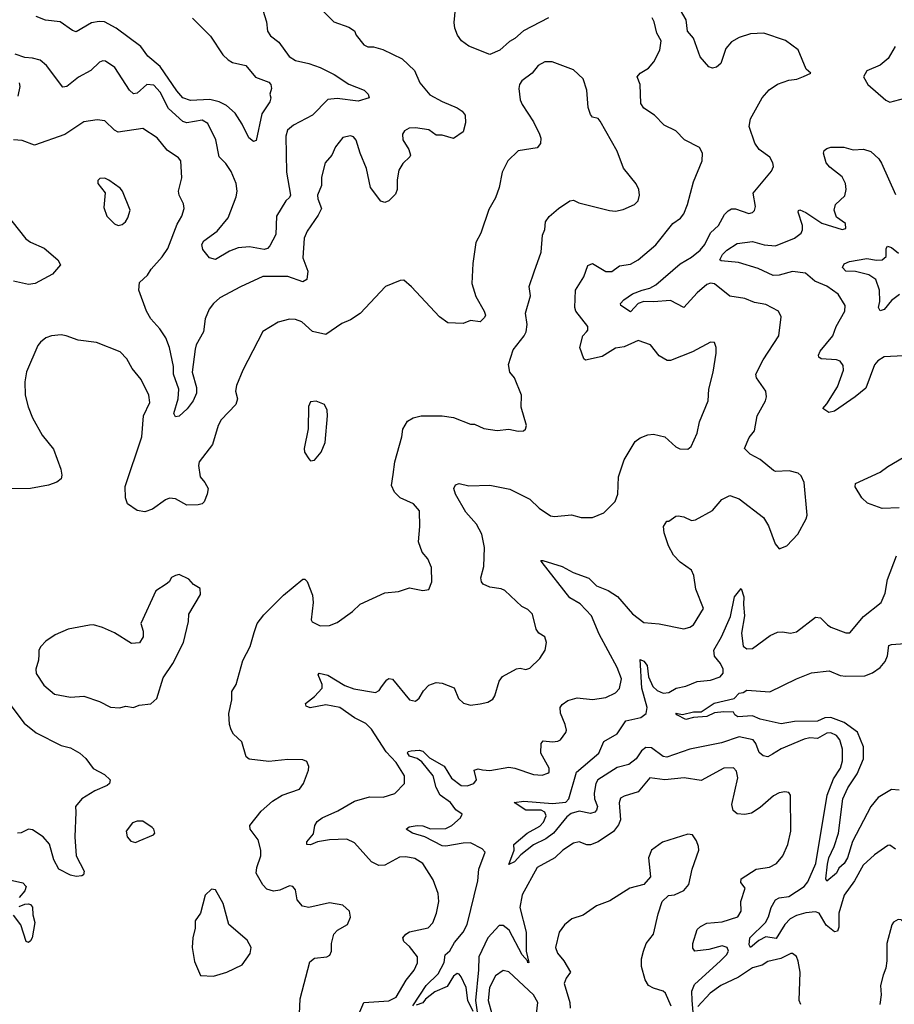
# Model space of a CAD drawing. Extents: x 2133489 to 2292442, y 756223 to 916462.
# Tile 163 of 256: x 2192038 to 2196629, y 812286 to 817456. Entities that reach past the tile are written whole.
import ezdxf

# ---------------------------------------------------------------- set-up
doc = ezdxf.new("R2010")
doc.units = 0

msp = doc.modelspace()

# ---------------------------------------------------------------- linework, layer by layer
at = {"layer": '0CON20XD'}
for points in [[(2194814.5, 817465.5), (2194681.9, 817398.1), (2194637.5, 817357.5), (2194608.2, 817341.8), (2194558, 817295), (2194505, 817273.6), (2194395, 817317.3), (2194356.7, 817345), (2194336.4, 817375), (2194321.9, 817411.9), (2194318.3, 817441.7), (2194325.3, 817515)], [(2193315, 817506), (2193333.3, 817445), (2193338.1, 817395), (2193355, 817371.4), (2193398.5, 817338.5), (2193452.8, 817262.8), (2193485, 817241.6), (2193556.2, 817226.2), (2193615, 817205.4), (2193688.3, 817168.3), (2193765, 817117.3), (2193846.4, 817086.4), (2193868, 817065), (2193873.3, 817045), (2193815, 817028.8), (2193705, 817041.6), (2193655, 817036.9), (2193574.4, 816955), (2193475, 816901.5), (2193444.6, 816875), (2193435.4, 816845), (2193438.8, 816655), (2193460, 816535), (2193455, 816522.9), (2193434.4, 816505), (2193385.6, 816425), (2193382.8, 816327.2), (2193351.1, 816268.9), (2193338.8, 816255), (2193321.1, 816248.9), (2193245, 816262.7), (2193185, 816257.9), (2193139.2, 816240.8), (2193065, 816197.3), (2193035, 816205.9), (2192998.8, 816248.8), (2192994.3, 816275), (2193005.4, 816294.6), (2193075.3, 816344.7), (2193131.9, 816415), (2193174.1, 816525.9), (2193179.4, 816555), (2193173.7, 816595), (2193148.3, 816658.3), (2193120, 816700), (2193084.5, 816735), (2193067.1, 816825), (2193025, 816910), (2192995, 816928.4), (2192915, 816914), (2192895, 816921.8), (2192819.5, 816989.5), (2192775, 817075.5), (2192742.6, 817112.6), (2192705, 817115.6), (2192655, 817069.4), (2192635, 817066.9), (2192615, 817085.7), (2192536.7, 817205), (2192488.3, 817238.3), (2192475, 817240.6), (2192457.2, 817232.8), (2192411.1, 817188.9), (2192346, 817154), (2192285, 817104.4), (2192265, 817101.4), (2192178.8, 817215), (2192145, 817242.9), (2192105, 817254.4), (2192065, 817257.1), (2192015, 817274.2)], [(2192945, 817464.2), (2193038.7, 817368.7), (2193105, 817272), (2193132.5, 817245), (2193155, 817231.5), (2193225.4, 817215.4), (2193275, 817154.2), (2193345, 817127.9), (2193356.7, 817115), (2193360, 817095), (2193351.2, 817065), (2193356, 817045), (2193351.2, 817025), (2193308.5, 816961.5), (2193278.8, 816821.2), (2193265, 816816.2), (2193240.6, 816835), (2193206.5, 816906.5), (2193168.4, 816965), (2193123.5, 817005), (2193085, 817023.7), (2193036.8, 817036.8), (2192935, 817030.9), (2192895, 817045.4), (2192862.3, 817082.3), (2192775, 817210.8), (2192710.9, 817265), (2192674.4, 817315), (2192545, 817410.4), (2192484, 817444), (2192455, 817446.8), (2192415, 817440), (2192335, 817392.2), (2192315, 817399.2), (2192251.2, 817445), (2192173.4, 817453.4), (2192125, 817472.5)], [(2193824.1, 812245.9), (2193844.7, 812295.3), (2193975, 812304.7), (2194015, 812323.8), (2194066.9, 812413.1), (2194109.2, 812465), (2194126.8, 812503.2), (2194125.5, 812535), (2194085, 812590), (2194054.2, 812615), (2194049.4, 812635), (2194065, 812654.4), (2194085, 812666.4), (2194182.4, 812687.6), (2194206.4, 812713.6), (2194225.4, 812764.6), (2194238.6, 812825), (2194235, 812867.5), (2194209.1, 812939.1), (2194154.2, 813025), (2194111.7, 813051.7), (2194065, 813060), (2194032.4, 813057.6), (2193955, 813015.8), (2193922.5, 813015), (2193885, 813033.1), (2193795, 813133.8), (2193755, 813152.9), (2193665, 813149.2), (2193600.6, 813139.4), (2193565, 813123.5), (2193544.5, 813124.5), (2193545, 813138.8), (2193579.4, 813180.6), (2193587.8, 813225), (2193598.6, 813245), (2193626, 813265), (2193708, 813302), (2193795, 813351.8), (2193875, 813374.4), (2193945.7, 813374.3), (2194007, 813393), (2194057.5, 813445), (2194057.1, 813485), (2194015, 813555.6), (2193961, 813611), (2193885, 813730), (2193855, 813760), (2193795, 813790.4), (2193718, 813845), (2193645, 813858.6), (2193563.4, 813843.4), (2193542.1, 813852.1), (2193538.6, 813865), (2193585, 813901.2), (2193625.5, 813945), (2193625.3, 813965.3), (2193604.3, 814015), (2193610, 814025), (2193655, 814013.6), (2193745, 813959.4), (2193792.4, 813942.4), (2193905, 813923.6), (2193925, 813934.3), (2193938, 813952), (2193965, 813989.2), (2193975, 813995.8), (2193995, 813992.5), (2194083.3, 813885), (2194115, 813876.7), (2194135, 813893.8), (2194157.6, 813932.4), (2194185, 813962), (2194225, 813975.8), (2194255, 813972.5), (2194318.3, 813948.3), (2194341.7, 813891.7), (2194366.8, 813866.8), (2194405, 813857.1), (2194455, 813863.1), (2194495, 813872.5), (2194521.7, 813888.3), (2194532.5, 813905), (2194555, 813982.5), (2194572.7, 814007.3), (2194645, 814046.7), (2194665, 814050), (2194695, 814043.3), (2194715, 814051.2), (2194768.6, 814101.4), (2194797.1, 814145), (2194804, 814185), (2194793.8, 814215), (2194763.3, 814235), (2194748.8, 814255), (2194729.2, 814335), (2194705, 814359.2), (2194674, 814375), (2194585, 814458), (2194565, 814467.5), (2194505, 814475.8), (2194471.3, 814491.3), (2194461.4, 814505), (2194459.2, 814525), (2194474, 814585), (2194477.9, 814685), (2194463.6, 814755), (2194436.1, 814806.1), (2194380.2, 814870.2), (2194325, 814963.8), (2194316, 814995), (2194325.9, 815014.1), (2194345, 815020), (2194395, 815008.6), (2194505, 815012.5), (2194610.3, 814990.3), (2194715, 814938.6), (2194765, 814890.8), (2194825, 814851.2), (2194845, 814848), (2194934.1, 814855.9), (2194985, 814842), (2195045, 814842), (2195104.3, 814865.7), (2195163.2, 814926.8), (2195178.6, 814965), (2195180.6, 815055), (2195211.1, 815145), (2195269.2, 815240.8), (2195295, 815260), (2195334.5, 815275.5), (2195365, 815279.4), (2195425, 815265.7), (2195482.6, 815212.6), (2195503, 815203), (2195545, 815201.2), (2195563.3, 815215), (2195594.3, 815285), (2195605.6, 815344.4), (2195652, 815455), (2195656, 815515), (2195678.6, 815605), (2195693.8, 815705), (2195693.3, 815735), (2195685, 815760), (2195665, 815762.5), (2195568.9, 815711.1), (2195455, 815666), (2195435.9, 815665.9), (2195395, 815690.8), (2195348.8, 815748.8), (2195285, 815771.4), (2195211.7, 815738.3), (2195165, 815730.9), (2195095, 815686.5), (2195008, 815668), (2194998.8, 815675), (2194977.8, 815735), (2194994.3, 815795), (2195013.5, 815816.5), (2195020.8, 815825), (2195020.8, 815845), (2194957.1, 815925), (2194952.2, 815945), (2194955.7, 816035), (2194999.4, 816105), (2195019.6, 816165), (2195045, 816175.5), (2195115, 816134.4), (2195145.7, 816134.3), (2195187.1, 816162.9), (2195245, 816172.9), (2195285, 816195.6), (2195377.1, 816272.9), (2195466.7, 816385), (2195506.4, 816413.7), (2195524, 816436), (2195543.5, 816485), (2195575.6, 816605), (2195620, 816715), (2195621.4, 816755), (2195606.2, 816785), (2195528, 816825), (2195482.8, 816872.8), (2195421.1, 816901.1), (2195370, 816955), (2195315, 816991.2), (2195298, 817015), (2195294.4, 817115), (2195279.4, 817155), (2195295, 817174.5), (2195338.8, 817201.2), (2195366.1, 817233.9), (2195398.2, 817295), (2195405.5, 817345), (2195382.7, 817385), (2195369.1, 817445), (2195358.1, 817465)], [(2193635, 817497.5), (2193686.7, 817445), (2193765, 817416.2), (2193795, 817396.7), (2193804.2, 817374.2), (2193845, 817323.8), (2193865, 817314), (2193895, 817314), (2193945, 817300), (2194045, 817250), (2194109.8, 817189.8), (2194138.9, 817125), (2194190.5, 817060.5), (2194255, 817025.6), (2194335, 816992.9), (2194361.2, 816975), (2194376.2, 816955), (2194378.6, 816915), (2194365, 816867.5), (2194315, 816831.2), (2194255, 816850), (2194225, 816850), (2194185, 816876.7), (2194115, 816888.8), (2194083.1, 816886.9), (2194057.4, 816872.6), (2194048.1, 816855), (2194049.2, 816825), (2194081.2, 816775), (2194090, 816745), (2194086.7, 816735), (2194049.5, 816700.5), (2194028.8, 816665), (2194019.2, 816615), (2194020, 816565)], [(2195305, 816035.3), (2195345, 816046.3), (2195376.7, 816063.3), (2195505, 816174), (2195565, 816208.2), (2195609.6, 816245), (2195634.6, 816275), (2195663.3, 816336.7), (2195705.4, 816375), (2195736.9, 816433.1), (2195757.3, 816452.7), (2195775, 816462.2), (2195795, 816462.5), (2195865, 816438), (2195885, 816443.8), (2195895.8, 816454.2), (2195900, 816475), (2195888.6, 816545), (2195985, 816661.2), (2195994, 816685), (2195990.8, 816705), (2195975, 816733.8), (2195920, 816775), (2195897, 816807), (2195867.8, 816895), (2195873.3, 816935), (2195935.5, 817045), (2195972.7, 817087.3), (2196015, 817116.7), (2196075, 817138.1), (2196117, 817143), (2196151.7, 817158.3), (2196190, 817175), (2196166.7, 817196.7), (2196125, 817296.7), (2196057.1, 817347.1), (2195945, 817384.4), (2195875, 817381.8), (2195815, 817362.2), (2195775, 817338.9), (2195745.4, 817304.6), (2195718.6, 817225), (2195695, 817206), (2195675, 817202), (2195655, 817208.8), (2195610.7, 817260.7), (2195575, 817358.8), (2195543.3, 817395), (2195536.7, 817455), (2195507.3, 817505)], [(2196634, 817315), (2196597.3, 817252.7), (2196555, 817216.2), (2196485, 817187.5), (2196467.5, 817155), (2196490, 817115), (2196585, 817032.5), (2196605, 817023.3)], [(2193506, 812235), (2193510, 812315), (2193561.7, 812508.3), (2193585, 812527.5), (2193650, 812535), (2193665.9, 812544.1), (2193674.2, 812565), (2193675.5, 812605), (2193687.1, 812655), (2193705.4, 812674.6), (2193758.8, 812705), (2193773.6, 812743.6), (2193768.8, 812775), (2193735, 812806), (2193665, 812818.9), (2193555, 812793.5), (2193521.7, 812801.7), (2193494.3, 812835), (2193485, 812887.5), (2193472.5, 812905), (2193455, 812907.1), (2193403.3, 812885), (2193370.6, 812880.6), (2193335, 812890.6), (2193313.7, 812913.7), (2193279.3, 812975), (2193282.7, 813005), (2193303.8, 813065), (2193304.5, 813095), (2193289.2, 813149.2), (2193247.5, 813205), (2193246, 813225), (2193305, 813299.2), (2193365, 813352), (2193415, 813383.8), (2193506.2, 813415), (2193528, 813445), (2193554, 813515), (2193556, 813535), (2193545, 813560), (2193525, 813570), (2193445, 813571.2), (2193345, 813560), (2193242.5, 813572.5), (2193226.7, 813585), (2193204.1, 813664.1), (2193160, 813705), (2193147.4, 813727.4), (2193138.9, 813755), (2193136.6, 813813.4), (2193151.9, 813885), (2193152.1, 813927.9), (2193174.2, 813965), (2193208.9, 814091.1), (2193248, 814165), (2193268.8, 814238.8), (2193284.3, 814285), (2193319.1, 814330.9), (2193423.3, 814435), (2193525, 814517.5), (2193535, 814517.5), (2193546.1, 814506.1), (2193574.2, 814434.2), (2193578.1, 814395), (2193567.5, 814305), (2193573.9, 814293.9), (2193615, 814273.8), (2193665, 814274.2), (2193705, 814290.8), (2193785, 814348.1), (2193825, 814387.1), (2193955, 814446.2), (2194025.9, 814454.1), (2194085, 814473.3), (2194155, 814458.8), (2194185, 814463.3), (2194202, 814505), (2194198.8, 814578.8), (2194181.2, 814625), (2194150.5, 814660.5), (2194130.8, 814715), (2194139.2, 814795), (2194137.3, 814877.3), (2194105, 814913.3), (2194035, 814946), (2194005.8, 814975), (2193990.3, 815010.3), (2193998.1, 815068.1), (2194007.8, 815135), (2194044.4, 815265), (2194050, 815305), (2194073, 815347), (2194104.2, 815365.8), (2194145.9, 815375.9), (2194255, 815376), (2194315, 815366.2), (2194405, 815332.5), (2194425, 815331.2), (2194475, 815308.8), (2194545, 815299.2), (2194605, 815306), (2194655, 815296), (2194683, 815297), (2194692.5, 815305), (2194697.5, 815325), (2194670.5, 815420.5), (2194672, 815485), (2194635.6, 815575), (2194610, 815605), (2194603.3, 815645), (2194627.8, 815722.2), (2194686, 815795), (2194696.4, 815816.4), (2194701.2, 815855), (2194692.7, 815915), (2194718.9, 816005), (2194711.9, 816055), (2194738.2, 816131.8), (2194775.7, 816235), (2194782, 816325), (2194793.8, 816355), (2194797.5, 816395), (2194816.8, 816423.2), (2194866.2, 816465), (2194925, 816504.2), (2194945, 816507.5), (2194972.5, 816495), (2195133.2, 816453.2), (2195165, 816450.8), (2195205, 816459.2), (2195265, 816486.2), (2195283.8, 816505), (2195292, 816535), (2195288, 816565), (2195274.2, 816594.2), (2195206.8, 816676.8), (2195174.6, 816764.6), (2195085, 816923.3), (2195075, 816936.7), (2195045, 816943.3), (2195035, 816957.5), (2195022.5, 816995), (2195015.7, 817085), (2194996, 817145), (2194945, 817193.3), (2194832.5, 817235), (2194795, 817234.3), (2194760, 817215), (2194728, 817175), (2194674, 817135), (2194661.4, 817115), (2194658.6, 817095), (2194665.6, 817035.6), (2194675, 817010), (2194735, 816920), (2194766, 816855), (2194773.9, 816833.9), (2194771.2, 816805), (2194755, 816783.3), (2194655, 816767.1), (2194600.8, 816715), (2194570.8, 816655), (2194555.7, 816574.3), (2194535, 816520), (2194500.9, 816459.1), (2194458.8, 816335), (2194432.5, 816285), (2194416.7, 816175), (2194411.2, 816071.2), (2194432.9, 816002.9), (2194476.7, 815925), (2194483.3, 815905), (2194478.3, 815891.7), (2194455, 815870), (2194405, 815876), (2194365, 815861.2), (2194285, 815863.8), (2194241.2, 815895), (2194093.9, 816053.9), (2194055, 816087.5), (2194035, 816086.7), (2193957.5, 816055), (2193825, 815913.1), (2193775, 815879.5), (2193729.8, 815860.2), (2193645, 815803.1), (2193575, 815817.8), (2193519.1, 815869.1), (2193485, 815881.1), (2193455, 815883.3), (2193395, 815866.9), (2193315, 815819.2), (2193210, 815615), (2193175.6, 815535), (2193171.4, 815505), (2193180.6, 815465), (2193173.1, 815435), (2193095.7, 815355), (2193080, 815325), (2193050.8, 815225), (2192980.8, 815135), (2192975.8, 815115), (2192985.9, 815055.9), (2193010, 815025), (2193026.7, 814995), (2193021.2, 814965), (2193005.6, 814924.4), (2192995.5, 814914.5), (2192975, 814908.6), (2192915, 814907.5), (2192855, 814940), (2192825, 814944), (2192803.3, 814935), (2192735, 814886), (2192695, 814872), (2192655, 814878.8), (2192604.5, 814914.5), (2192593.1, 814945), (2192590.9, 815005), (2192679.5, 815265), (2192687.9, 815375), (2192720.9, 815445), (2192715.6, 815485), (2192675, 815566), (2192628.6, 815625), (2192600.8, 815675), (2192565, 815711.2), (2192440.5, 815760.5), (2192345, 815772.2), (2192281.2, 815795), (2192255, 815801.1), (2192204.7, 815795.3), (2192175, 815784.5), (2192146.9, 815763.1), (2192133.1, 815745), (2192073.5, 815606.5), (2192064.1, 815554.1), (2192066, 815485), (2192082.2, 815422.2), (2192105.7, 815365), (2192155.7, 815275), (2192215, 815200), (2192254, 815095), (2192260, 815065), (2192256.2, 815045), (2192232.7, 815027.3), (2192188.7, 815011.3), (2192095, 814993.5), (2191975, 814991.8)], [(2192035.8, 817125), (2192039.2, 817105), (2192028, 817055)], [(2196605, 817023.3), (2196685, 817043.8)], [(2194020, 816565), (2194010.5, 816539.5), (2193975, 816503.8), (2193955, 816496.2), (2193933, 816503), (2193880, 816575), (2193859.1, 816675), (2193825.6, 816755), (2193805, 816823.3), (2193790.5, 816840.5), (2193775, 816846.2), (2193735, 816837.5), (2193695, 816788.8), (2193675.8, 816745), (2193640.6, 816705), (2193621.7, 816628.3), (2193622.2, 816585), (2193600.6, 816535), (2193602.2, 816515), (2193622.7, 816465), (2193605, 816429.2), (2193546.2, 816345), (2193531.9, 816308.1), (2193524.6, 816205.4), (2193550.7, 816135), (2193545, 816091.4), (2193525, 816079.1), (2193445, 816108.2), (2193315, 816107.1), (2193197.3, 816052.7), (2193089.2, 815995), (2193054.6, 815965.4), (2193032.5, 815935), (2193011.9, 815885), (2193003.2, 815816.8), (2192965, 815748), (2192958.2, 815725), (2192943.2, 815605), (2192965.6, 815525), (2192965.6, 815495), (2192948.1, 815455), (2192916.7, 815413.3), (2192875.4, 815374.6), (2192855, 815370), (2192847.8, 815387.8), (2192869.6, 815465), (2192873.2, 815515), (2192846, 815595), (2192846, 815635), (2192824.5, 815735), (2192805.6, 815785), (2192773.4, 815833.4), (2192726.2, 815885), (2192704, 815925), (2192663.1, 816035), (2192666.7, 816075), (2192708, 816115), (2192728, 816145), (2192785, 816210), (2192815, 816254.4), (2192865, 816382), (2192889.1, 816425), (2192901.1, 816465), (2192898.3, 816488.3), (2192875.7, 816535), (2192872.2, 816555), (2192888.6, 816625), (2192884.4, 816714.4), (2192871.3, 816731.3), (2192811.5, 816771.5), (2192760, 816835), (2192684.5, 816884.5), (2192555, 816865.6), (2192535, 816875.8), (2192485, 816924.2), (2192445, 816930.8), (2192375, 816920), (2192275, 816852.9), (2192115, 816797.5), (2192051.1, 816821.1), (2192005, 816825.5)], [(2196745.7, 815694.3), (2196575, 815685.7), (2196542, 815665), (2196525, 815644), (2196479.3, 815520.7), (2196424.3, 815475), (2196315, 815400.6), (2196285, 815392.5), (2196253.3, 815415), (2196275, 815438.8), (2196331.3, 815528.7), (2196362, 815615), (2196360.7, 815640.7), (2196345, 815663.1), (2196325, 815670.5), (2196245, 815674.4), (2196233.6, 815683.6), (2196230.6, 815695), (2196239.2, 815715), (2196305.6, 815795), (2196324.4, 815845), (2196368.6, 815925), (2196370.8, 815955), (2196334.4, 816015), (2196275, 816056.2), (2196212.4, 816082.4), (2196163.3, 816125), (2196093.8, 816133.8), (2196025, 816114.2), (2195992.9, 816112.9), (2195915, 816149), (2195810.6, 816180.6), (2195720, 816190), (2195713.3, 816195), (2195727.9, 816222.1), (2195749.2, 816245), (2195805, 816280), (2195885, 816290.4), (2195946.1, 816273.9), (2196005, 816269.1), (2196105, 816309.3), (2196140.9, 816335), (2196147.7, 816352.3), (2196147.2, 816375), (2196124.6, 816445), (2196125.8, 816454.2), (2196133, 816457), (2196165, 816443.8), (2196248.2, 816388.2), (2196355, 816354.4), (2196375, 816360), (2196372, 816385), (2196325, 816418.8), (2196312.5, 816455), (2196320, 816485), (2196369.1, 816530.9), (2196375.6, 816564.4), (2196373.5, 816595), (2196355, 816631.4), (2196290.8, 816680.8), (2196271.1, 816705), (2196257.1, 816755), (2196261.7, 816768.3), (2196275, 816778.8), (2196296.1, 816786.1), (2196364.2, 816785.8), (2196413, 816773), (2196466.8, 816776.8), (2196505, 816764.2), (2196547.5, 816725), (2196562.6, 816702.6), (2196635, 816537.5)], [(2192555, 816375.8), (2192575, 816380.8), (2192594, 816395), (2192605.8, 816415), (2192618, 816455), (2192578, 816555), (2192565, 816571.2), (2192505, 816613.8), (2192485, 816623.3), (2192458.3, 816621.7), (2192448.3, 816611.7), (2192447.5, 816595), (2192486.4, 816546.4), (2192480.3, 816470.3), (2192495.8, 816425), (2192535, 816384.2), (2192555, 816375.8)], [(2191920.9, 816490.9), (2192070, 816305), (2192095, 816287.5), (2192165.6, 816255.6), (2192237.5, 816195), (2192251.7, 816168.3), (2192210.5, 816119.5), (2192118.8, 816071.2), (2192085, 816066), (2192005, 816082)], [(2196656.8, 816013.2), (2196615, 815981.8), (2196575, 815934), (2196555, 815926.7), (2196546.2, 815945), (2196553.3, 815976.7), (2196550.8, 816035), (2196531.6, 816091.6), (2196495, 816116.2), (2196425, 816132.9), (2196375, 816136), (2196356.7, 816155), (2196366.1, 816173.9), (2196394.4, 816185.6), (2196485, 816201.5), (2196535, 816192.3), (2196565.4, 816194.6), (2196587, 816213), (2196585.6, 816255), (2196593.1, 816266.9), (2196615, 816259.1), (2196650.2, 816230.3)], [(2194101.7, 812278.3), (2194171.3, 812385), (2194235, 812446.2), (2194266.5, 812505), (2194270.8, 812545), (2194295, 812566.7), (2194320.1, 812609.9), (2194365.8, 812665), (2194386.2, 812705), (2194442.2, 812935), (2194448.8, 812995), (2194481.5, 813085), (2194465, 813102.3), (2194405, 813133.6), (2194365, 813131.3), (2194275, 813116), (2194255, 813118.1), (2194165.2, 813165.2), (2194100, 813185), (2194065.8, 813205), (2194082.1, 813217.9), (2194125, 813224.7), (2194155, 813222.5), (2194195, 813207.9), (2194275, 813209.1), (2194306.9, 813225), (2194352, 813265), (2194361.2, 813285), (2194327.1, 813307.1), (2194298.7, 813345), (2194244.7, 813384.7), (2194223.8, 813425), (2194207.9, 813485), (2194149, 813559), (2194125, 813576.2), (2194085, 813588.8), (2194073.8, 813606.2), (2194076.6, 813613.4), (2194092.8, 813617.2), (2194135, 813620.6), (2194155, 813614.7), (2194189.5, 813579.5), (2194266, 813536), (2194305, 813473.5), (2194355, 813434.2), (2194387.2, 813432.8), (2194421.4, 813445), (2194436.7, 813465), (2194424, 813516), (2194445, 813522.3), (2194467.4, 813517.4), (2194505, 813512.7), (2194605, 813530.9), (2194636.4, 813526.4), (2194735, 813491.9), (2194780.5, 813489.5), (2194810.7, 813499.3), (2194816.7, 813505), (2194817.1, 813525), (2194774, 813605), (2194774.5, 813655.5), (2194785, 813669.2), (2194835, 813663.5), (2194863.1, 813666.9), (2194876.2, 813675), (2194905, 813712.5), (2194908.8, 813725), (2194902, 813755), (2194876.7, 813815), (2194875.6, 813844.4), (2194885, 813860), (2194915, 813881.4), (2194964.6, 813895.4), (2195045, 813885.8), (2195115, 813897.5), (2195165, 813921.9), (2195186, 813944), (2195196.2, 813995), (2195174, 814055), (2195079.6, 814229.6), (2195039.1, 814325), (2194979.4, 814389.4), (2194925, 814420.8), (2194780, 814605), (2194773.8, 814616.2), (2194784, 814616), (2194885, 814585.4), (2194942.6, 814552.6), (2195025, 814523.3), (2195065, 814483.5), (2195127.8, 814457.8), (2195176.6, 814426.6), (2195255, 814335.8), (2195315, 814291.2), (2195395, 814284), (2195525, 814258), (2195555, 814266), (2195575, 814278.8), (2195627.5, 814365), (2195586.5, 814465), (2195577, 814537), (2195563.8, 814565), (2195505, 814607.5), (2195470, 814645), (2195443.8, 814693.8), (2195420.9, 814760.9), (2195416.7, 814795), (2195435, 814822.5), (2195445, 814822.5), (2195481.7, 814848.3), (2195495, 814851.2), (2195525, 814845.8), (2195565, 814826), (2195585, 814830), (2195675, 814879.2), (2195723.2, 814936.8), (2195765, 814957.5), (2195815, 814940.6), (2195941.8, 814841.8), (2195968.9, 814798.9), (2196003.2, 814703.2), (2196025, 814676.7), (2196065, 814693.8), (2196122, 814755), (2196166.2, 814835), (2196171.2, 814855), (2196156, 815025), (2196140.5, 815060.5), (2196123.9, 815073.9), (2196077.7, 815087.7), (2196005.8, 815084.2), (2195995, 815088.6), (2195925, 815146), (2195872, 815175), (2195843.3, 815205), (2195867.9, 815262.1), (2195895, 815296.7), (2195908.9, 815375), (2195952.2, 815455), (2195957.8, 815475), (2195955.4, 815505.4), (2195906.5, 815575), (2195902.3, 815595), (2195940.1, 815669.9), (2196022.9, 815795), (2196035.7, 815895), (2196020.8, 815925), (2195955, 815959.5), (2195895, 815970.5), (2195845, 815992.7), (2195765, 816004.1), (2195685, 816068.5), (2195665, 816072.9), (2195645, 816064.6), (2195595, 816021.9), (2195525, 815944.5), (2195455, 815982.2), (2195365, 815973.6), (2195315, 815976.4), (2195284.6, 815965.4), (2195245, 815921.3), (2195193.8, 815955), (2195191.4, 815965), (2195209.2, 815985), (2195255, 816016.2), (2195305, 816035.3)], [(2193565, 815140), (2193585, 815142.5), (2193620, 815185), (2193641.2, 815235), (2193653.3, 815375), (2193652.5, 815405), (2193637.5, 815435), (2193595, 815452.5), (2193565, 815450), (2193553.3, 815425), (2193553, 815307), (2193531.2, 815205), (2193533.3, 815185), (2193555, 815150), (2193565, 815140)], [(2196655, 814891.9), (2196565, 814890), (2196487.6, 814917.6), (2196459.4, 814945), (2196422.8, 815002.8), (2196425, 815021.2), (2196555, 815079.5), (2196595, 815110), (2196675, 815156.2)], [(2196635, 813100), (2196605, 813121.2), (2196595, 813120), (2196525, 813071.1), (2196465, 813016.7), (2196419.8, 812935), (2196365, 812858.9), (2196337.4, 812765), (2196338.6, 812691.4), (2196330.5, 812669.5), (2196315, 812666.9), (2196271.7, 812701.7), (2196235, 812765.2), (2196215, 812771.7), (2196165, 812765.4), (2196115, 812752), (2196082.7, 812735), (2196055, 812705.3), (2196008.1, 812631.9), (2195955, 812639.6), (2195918.6, 812621.3), (2195875, 812584.3), (2195867.8, 812597.8), (2195870.4, 812635), (2195952.1, 812715), (2195968.4, 812745), (2195982.1, 812795), (2196004.7, 812835.3), (2196025, 812844.6), (2196075, 812852.1), (2196155.2, 812904.8), (2196175, 812929.4), (2196216.4, 813025), (2196276.3, 813383.7), (2196309.9, 813470.1), (2196346.8, 813525), (2196356.3, 813565), (2196356.8, 813625), (2196343.9, 813673.9), (2196325, 813698), (2196295, 813711.3), (2196275, 813709.3), (2196225, 813682.3), (2196185, 813685.9), (2196155, 813678.7), (2196035, 813627.5), (2195990.2, 813599.8), (2195965, 813585.6), (2195941.1, 813591.1), (2195918.9, 813608.9), (2195902.8, 813655), (2195887.5, 813675), (2195815, 813690), (2195721.4, 813658.6), (2195555, 813625.8), (2195435, 813583.3), (2195415, 813587.3), (2195355, 813632.5), (2195325, 813633.8), (2195302.8, 813617.2), (2195274.4, 813575.6), (2195236.2, 813545), (2195175, 813528.5), (2195072.3, 813465), (2195062.4, 813445), (2195052.9, 813395), (2195055.2, 813365), (2195070.4, 813325), (2195066.6, 813305), (2195057.7, 813295), (2195035, 813288.1), (2194975, 813299.8), (2194932.9, 813287.1), (2194910.4, 813269.6), (2194840.8, 813185), (2194799.1, 813155), (2194735, 813122.5), (2194669.1, 813070.9), (2194635, 813034.4), (2194605, 813020), (2194633.5, 813095), (2194631.2, 813125), (2194701.4, 813185), (2194768.7, 813221.3), (2194787.4, 813242.6), (2194802.1, 813275), (2194794.7, 813294.7), (2194775.7, 813305.7), (2194695, 813304.7), (2194633.3, 813345), (2194685, 813352), (2194835, 813340.8), (2194905, 813347.5), (2194920, 813365), (2194960, 813505), (2195077.3, 813605), (2195104.2, 813665.8), (2195175, 813706.2), (2195219.5, 813775), (2195298.5, 813791.5), (2195326.7, 813813.3), (2195331.4, 813845), (2195303.4, 813946.6), (2195294.3, 814095.7), (2195315, 814088.1), (2195331.8, 814065), (2195339.5, 814005), (2195362.2, 813955), (2195385, 813932.7), (2195415, 813919.3), (2195445, 813922.7), (2195484.7, 813945.3), (2195535, 813956.1), (2195595, 813980.6), (2195665, 813987.6), (2195715.2, 814004.8), (2195730.4, 814025), (2195730.6, 814045), (2195716.3, 814075), (2195685, 814113.5), (2195681.6, 814145), (2195722.3, 814215), (2195768.3, 814321.7), (2195789.5, 814425), (2195825, 814470), (2195840, 814425), (2195836.8, 814385), (2195843.3, 814325), (2195827.6, 814235), (2195835.5, 814165.5), (2195855, 814152.9), (2195885, 814154.2), (2195977.4, 814222.6), (2196015, 814240), (2196042.3, 814242.3), (2196084.1, 814234.1), (2196115, 814242), (2196215, 814318.1), (2196241.2, 814315), (2196277.6, 814277.6), (2196296.4, 814266.4), (2196375, 814236), (2196395, 814236.2), (2196467.4, 814322.6), (2196560.8, 814395), (2196581.4, 814445), (2196593.7, 814516.3), (2196639.7, 814640.3)], [(2192561.7, 813841.7), (2192595, 813850.6), (2192635, 813844.2), (2192665, 813856), (2192727, 813863), (2192758.3, 813891.7), (2192790.5, 813999.5), (2192841.2, 814075), (2192897.5, 814185), (2192923.8, 814295), (2192926.2, 814335), (2192987, 814437), (2192985, 814470), (2192950.7, 814490.7), (2192925, 814517.5), (2192875, 814542.5), (2192855, 814537.5), (2192835, 814527.5), (2192822.5, 814505), (2192807.3, 814492.7), (2192752.7, 814457.3), (2192673.3, 814285), (2192686.7, 814245), (2192686.7, 814215), (2192666.2, 814183.8), (2192625, 814181.2), (2192535.7, 814235.7), (2192472.5, 814265), (2192425, 814278), (2192405, 814275.8), (2192292.5, 814255), (2192223.3, 814225), (2192175, 814192), (2192149.2, 814165), (2192138.6, 814145), (2192137.6, 814122.4), (2192137, 814093), (2192123.3, 814045), (2192125, 814023.3), (2192165, 813962), (2192221.2, 813915), (2192305, 813899.4), (2192375, 813904.3), (2192456.2, 813876.2), (2192515, 813845.8), (2192561.7, 813841.7)], [(2196655, 813410.8), (2196615, 813414.2), (2196545, 813372.1), (2196506, 813325), (2196410.1, 813139.9), (2196383.8, 813055), (2196365.2, 813024.8), (2196338.6, 813001.4), (2196325, 812973.8), (2196275, 812933.3), (2196269.2, 812945), (2196279, 813021), (2196285, 813054.3), (2196313.3, 813115), (2196335.2, 813184.8), (2196359.2, 813365), (2196385, 813422.3), (2196433.8, 813496.2), (2196467.1, 813575), (2196467.4, 813637.4), (2196436.2, 813715), (2196365.4, 813765.4), (2196295, 813792.4), (2196265, 813789.3), (2196225, 813772.7), (2196105, 813771.2), (2196035, 813758.2), (2195925, 813783.8), (2195885, 813800), (2195807.5, 813795), (2195792.5, 813805), (2195785, 813820), (2195735, 813821.2), (2195684.3, 813815.7), (2195645, 813797.5), (2195575, 813791.1), (2195535, 813780.6), (2195487.5, 813805), (2195482.5, 813815), (2195517.5, 813807.5), (2195575, 813822.2), (2195615, 813821.4), (2195682.9, 813867.1), (2195787.9, 813892.1), (2195815, 813920), (2195835, 813923.3), (2195854.2, 813935.8), (2195975, 813927.1), (2196115, 813995.4), (2196194.2, 814025.8), (2196287.3, 814037.3), (2196345, 814012.7), (2196375, 814008.5), (2196475, 814011.2), (2196514.4, 814025.6), (2196554.5, 814055), (2196580.4, 814085), (2196592.5, 814115), (2196600.9, 814169.1), (2196614.5, 814175.5), (2196685, 814180.4)], [(2191991.1, 813855), (2192062, 813762), (2192125, 813710.8), (2192255.5, 813645.5), (2192305, 813632.9), (2192353.8, 813605), (2192385, 813576.2), (2192424.4, 813524.4), (2192483, 813493), (2192512.5, 813465), (2192510, 813445), (2192496.7, 813435), (2192432.4, 813407.6), (2192365, 813365.6), (2192331.2, 813325), (2192332, 813295), (2192326.9, 813165), (2192334.2, 813065), (2192376, 812985), (2192373.6, 812966.4), (2192365, 812960), (2192335, 812957.5), (2192305, 812964.3), (2192244.2, 812995), (2192217.3, 813045), (2192195, 813127.1), (2192161.4, 813165), (2192105, 813201.4), (2192085, 813205.8), (2192045, 813186), (2192026.1, 813183.9)], [(2195575, 812223.3), (2195568.7, 812305), (2195566.1, 812355), (2195579.8, 812390.2), (2195717.3, 812515), (2195747.9, 812545), (2195759.1, 812565), (2195751.9, 812585), (2195725, 812593.1), (2195655, 812572.9), (2195582.5, 812565), (2195571.3, 812581.3), (2195570.8, 812605), (2195595, 812678.6), (2195611.1, 812695), (2195645, 812711.1), (2195725, 812719.4), (2195807.5, 812745), (2195825.5, 812775), (2195823.6, 812825), (2195845.8, 812895), (2195823.8, 812925), (2195825.6, 812945), (2195903.7, 812996.3), (2195974.5, 813005.5), (2196010, 813025), (2196044.2, 813065), (2196070.6, 813125), (2196086.5, 813195), (2196084.1, 813384.1), (2196075, 813398.8), (2196055, 813402), (2196025, 813395.8), (2195995, 813380), (2195925, 813318.6), (2195879.8, 813290.2), (2195845, 813281.9), (2195805, 813285.6), (2195783.1, 813303.1), (2195776.5, 813335), (2195807.3, 813475), (2195799.8, 813509.8), (2195785, 813528.1), (2195735, 813526.2), (2195615, 813461.4), (2195525.4, 813475.4), (2195425, 813463.8), (2195345, 813475.5), (2195285, 813401.5), (2195210.7, 813379.3), (2195192.5, 813367.5), (2195185.6, 813344.4), (2195191.4, 813255), (2195180.9, 813229.1), (2195155, 813194), (2195075, 813138.1), (2195035, 813123.1), (2195015, 813123.3), (2194975, 813138.1), (2194945, 813132.2), (2194889.4, 813095), (2194847.1, 813055), (2194754.4, 813005), (2194675, 812860), (2194664.1, 812795), (2194697.1, 812665), (2194697, 812565), (2194710, 812505), (2194705, 812503.8), (2194703.5, 812513.5), (2194675, 812546.5), (2194606.6, 812675), (2194575, 812699.6), (2194555, 812699.2), (2194495.2, 812635), (2194447.5, 812535), (2194446.9, 812466.9), (2194430.2, 812305), (2194445.6, 812195)], [(2192645, 813136.2), (2192665, 813144), (2192740, 813175), (2192747.5, 813185), (2192742.5, 813205), (2192733.3, 813215), (2192685, 813247.1), (2192655, 813247.1), (2192630.7, 813239.3), (2192596, 813195), (2192602, 813165), (2192622.1, 813142.1), (2192645, 813136.2)], [(2195456.9, 812276.9), (2195428.1, 812345), (2195415, 812355.6), (2195365, 812370), (2195339.2, 812385), (2195321.1, 812415), (2195302.7, 812485), (2195302.7, 812525), (2195311.9, 812565), (2195325.8, 812605), (2195364.2, 812655), (2195388.6, 812761.4), (2195411.2, 812825), (2195443.2, 812856.8), (2195475, 812861.4), (2195525, 812884.2), (2195550.8, 812915), (2195567.8, 812995), (2195602.5, 813095), (2195602, 813115), (2195590, 813145), (2195570, 813175), (2195545, 813178.8), (2195412.4, 813137.6), (2195354.2, 813095), (2195338.1, 813055), (2195348.8, 812955), (2195314.3, 812915.7), (2195240, 812895), (2195135, 812830), (2195065, 812803.8), (2194995.6, 812754.4), (2194936.7, 812735), (2194897.3, 812702.7), (2194870, 812665), (2194850, 812585), (2194860.8, 812555), (2194895, 812513.8), (2194930, 812455), (2194906.8, 812423.2), (2194896.9, 812395), (2194925.6, 812295), (2194927.5, 812265)], [(2191985, 812939.2), (2192055, 812923.8), (2192072, 812905), (2192065, 812882.5), (2192035, 812847.5)], [(2193055, 812434), (2193125, 812454), (2193205, 812493.3), (2193247.7, 812552.3), (2193253.8, 812585), (2193232.7, 812622.7), (2193136.2, 812705), (2193106, 812815), (2193066.4, 812886.4), (2193045, 812890), (2193011.7, 812858.3), (2192986.2, 812765), (2192958.8, 812725), (2192958.8, 812685), (2192946.7, 812635), (2192944, 812585), (2192955, 812510), (2192987, 812437), (2193055, 812434)], [(2192035, 812800), (2192065, 812812.5), (2192085, 812813.3), (2192095, 812810), (2192105.6, 812795.6), (2192106.2, 812755), (2192117.1, 812715), (2192104, 812635), (2192095, 812618.8), (2192085, 812611.2), (2192072, 812615), (2192043.1, 812703.1), (2192005, 812753.8)], [(2197008.8, 812065), (2196936.9, 812315), (2196935, 812375.7), (2196877.4, 812455), (2196842.3, 812535), (2196800.1, 812590.1), (2196755, 812665.7), (2196692.7, 812702.7), (2196665, 812730), (2196648.8, 812731.2), (2196625, 812717.5), (2196616, 812704), (2196589.2, 812605), (2196590.6, 812515), (2196584.3, 812475), (2196570.7, 812439.3), (2196556.9, 812385), (2196560.4, 812335), (2196553.3, 812285)], [(2196138.6, 812285), (2196128.9, 812305), (2196134.4, 812455), (2196125, 812512.5), (2196115, 812536.2), (2196095, 812552), (2196085, 812552.5), (2196033, 812527), (2195965, 812510), (2195935, 812492), (2195885, 812476.9), (2195810.8, 812429.2), (2195718.9, 812385), (2195661.6, 812345), (2195597.5, 812275)], [(2194750, 812235), (2194757.6, 812295), (2194735, 812336.2), (2194605, 812457.1), (2194575, 812464.2), (2194535.4, 812434.6), (2194503.3, 812375), (2194496.5, 812305), (2194516.7, 812235)], [(2194418.8, 812248.8), (2194390.8, 812305), (2194380.8, 812375), (2194355, 812430.4), (2194345, 812444.7), (2194335, 812447.9), (2194315, 812433.3), (2194281.2, 812378.8), (2194218, 812352), (2194167.8, 812312.2), (2194155, 812293.8), (2194118.6, 812281.4)]]:
    msp.add_lwpolyline(points, dxfattribs=at)

doc.saveas('drawing.dxf')
